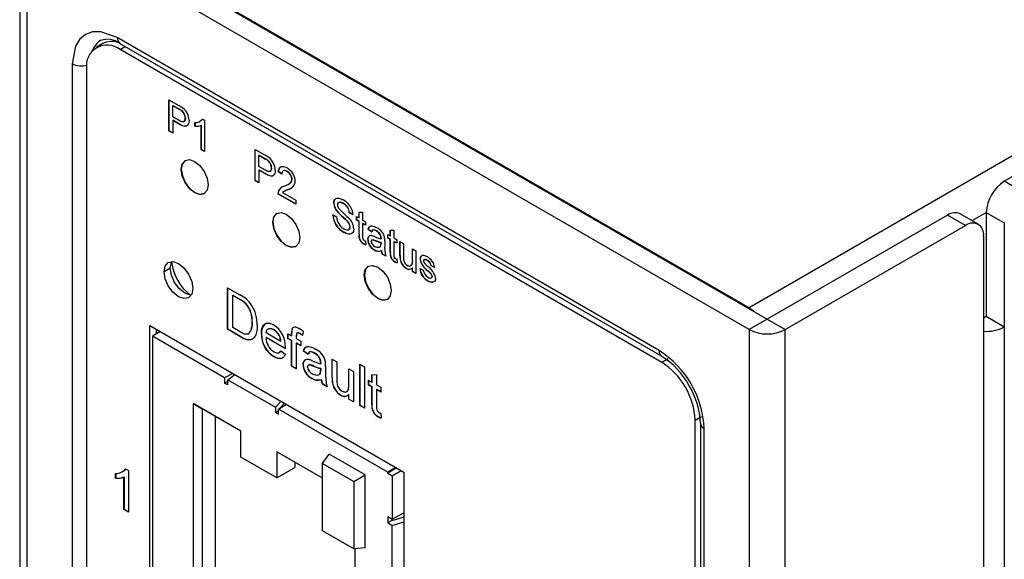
# Model space of a CAD drawing. Header units: millimetres. Extents: x 0 to 629, y 0 to 486.
# Tile 20 of 23: x 424 to 462, y 393 to 414. Entities that reach past the tile are written whole.
import ezdxf

# ---------------------------------------------------------------- set-up
doc = ezdxf.new("R2010")
doc.units = ezdxf.units.MM
doc.header["$LTSCALE"] = 2.25

msp = doc.modelspace()

# ---------------------------------------------------------------- linework, layer by layer
for p, q in [((517.867, 440.76), (452.141, 402.817)), ((518.574, 440.352), (462.147, 407.777)), ((423.529, 418.717), (423.529, 304.401)), ((424.529, 418.717), (452.848, 402.368)), ((452.141, 402.817), (424.564, 418.737)), ((423.822, 303.993), (423.822, 418.309)), ((452.141, 401.96), (423.822, 418.309)), ((448.606, 401.143), (427.357, 413.41)), ((426.786, 413.175), (426.538, 413.032)), ((427.461, 413.181), (448.709, 400.914)), ((427.463, 412.94), (427.67, 413.06)), ((448.712, 400.674), (427.463, 412.94)), ((425.589, 412.389), (425.589, 360.747)), ((426.155, 412.185), (426.155, 361.099)), ((429.382, 410.975), (429.771, 410.75)), ((429.382, 409.751), (429.382, 410.975)), ((429.389, 409.755), (429.389, 410.971)), ((429.531, 410.747), (429.538, 410.752)), ((429.531, 410.308), (429.531, 410.747)), ((429.531, 410.747), (429.784, 410.601)), ((429.538, 410.752), (429.792, 410.606)), ((429.792, 410.606), (429.784, 410.601)), ((429.914, 410.524), (429.906, 410.52)), ((429.786, 410.16), (429.531, 410.308)), ((429.538, 410.171), (429.531, 410.167)), ((429.531, 410.167), (429.531, 409.664)), ((429.791, 410.017), (429.531, 410.167)), ((429.538, 410.171), (429.798, 410.021)), ((430.028, 410.254), (430.02, 410.249)), ((430.604, 410.129), (430.612, 410.133)), ((430.695, 410.217), (430.782, 410.167)), ((430.782, 410.167), (430.782, 408.942)), ((429.382, 409.751), (429.389, 409.755)), ((429.531, 409.664), (429.382, 409.751)), ((429.531, 409.672), (429.389, 409.755)), ((429.791, 410.017), (429.798, 410.021)), ((430.402, 409.936), (430.402, 410.08)), ((430.402, 409.936), (430.409, 409.94)), ((430.409, 410.085), (430.409, 409.94)), ((430.646, 409.975), (430.653, 409.979)), ((430.646, 409.021), (430.646, 409.975)), ((430.653, 409.025), (430.653, 409.979)), ((430.646, 409.021), (430.653, 409.025)), ((430.782, 408.942), (430.646, 409.021)), ((430.782, 408.95), (430.653, 409.025)), ((432.762, 409.024), (433.151, 408.799)), ((432.762, 407.799), (432.762, 409.024)), ((432.769, 407.803), (432.769, 409.02)), ((432.911, 408.797), (432.918, 408.801)), ((432.911, 408.357), (432.911, 408.797)), ((432.911, 408.797), (433.165, 408.65)), ((432.918, 408.801), (433.172, 408.654)), ((433.172, 408.654), (433.165, 408.65)), ((429.86, 408.249), (429.867, 408.254)), ((433.167, 408.209), (432.911, 408.357)), ((432.918, 408.22), (432.911, 408.216)), ((432.911, 408.216), (432.911, 407.713)), ((433.171, 408.066), (432.911, 408.216)), ((432.918, 408.22), (433.178, 408.07)), ((433.294, 408.573), (433.287, 408.569)), ((433.408, 408.302), (433.401, 408.298)), ((433.171, 408.066), (433.178, 408.07)), ((433.673, 408.153), (433.68, 408.157)), ((433.809, 408.059), (433.673, 408.153)), ((433.816, 408.063), (433.68, 408.157)), ((434.01, 408.162), (434.017, 408.166)), ((434.203, 407.853), (434.21, 407.857)), ((432.762, 407.799), (432.769, 407.803)), ((432.911, 407.713), (432.762, 407.799)), ((432.911, 407.721), (432.769, 407.803)), ((434.052, 407.447), (434.045, 407.443)), ((462.854, 407.369), (462.147, 407.777)), ((433.659, 407.281), (433.666, 407.285)), ((434.353, 406.881), (433.659, 407.281)), ((434.353, 406.889), (433.666, 407.285)), ((433.673, 407.382), (433.68, 407.386)), ((433.834, 407.337), (434.353, 407.038)), ((433.888, 407.38), (433.881, 407.376)), ((434.353, 407.038), (434.353, 406.881)), ((435.845, 406.924), (435.852, 406.929)), ((436.219, 406.902), (436.226, 406.907)), ((435.804, 406.467), (435.954, 406.38)), ((436.002, 406.569), (436.009, 406.573)), ((436.457, 406.545), (436.464, 406.549)), ((436.607, 406.459), (436.457, 406.545)), ((436.614, 406.463), (436.464, 406.549)), ((436.743, 406.396), (436.838, 406.341)), ((436.743, 406.255), (436.743, 406.396)), ((436.75, 406.259), (436.75, 406.392)), ((436.838, 406.559), (436.974, 406.57)), ((436.838, 406.341), (436.838, 406.559)), ((436.838, 406.341), (436.845, 406.345)), ((436.845, 406.345), (436.845, 406.56)), ((436.974, 406.57), (436.974, 406.263)), ((436.974, 406.263), (437.096, 406.192)), ((459.919, 406.45), (452.848, 402.368)), ((460.627, 406.042), (459.919, 406.45)), ((461.127, 406.092), (460.419, 406.5)), ((460.884, 406.232), (461.44, 406.552)), ((461.44, 406.552), (462.147, 406.144)), ((461.44, 406.552), (461.44, 402.47)), ((433.452, 406.176), (433.46, 406.18)), ((436.371, 406.22), (436.378, 406.224)), ((436.484, 405.99), (436.491, 405.994)), ((436.743, 406.255), (436.75, 406.259)), ((436.838, 406.2), (436.743, 406.255)), ((436.845, 406.204), (436.75, 406.259)), ((436.838, 406.2), (436.845, 406.204)), ((436.838, 405.698), (436.838, 406.2)), ((436.845, 405.702), (436.845, 406.204)), ((436.974, 406.121), (436.981, 406.126)), ((436.974, 406.121), (436.974, 405.614)), ((437.096, 406.051), (436.974, 406.121)), ((437.096, 406.059), (436.981, 406.126)), ((437.096, 406.192), (437.096, 406.051)), ((437.191, 405.886), (437.198, 405.89)), ((437.327, 405.792), (437.191, 405.886)), ((437.334, 405.796), (437.198, 405.89)), ((453.556, 401.96), (460.627, 406.042)), ((462.147, 406.144), (462.147, 402.061)), ((436.249, 405.771), (436.256, 405.775)), ((436.838, 405.698), (436.845, 405.702)), ((437.178, 405.487), (437.185, 405.491)), ((437.327, 405.792), (437.334, 405.796)), ((437.518, 405.823), (437.525, 405.827)), ((437.659, 405.694), (437.667, 405.698)), ((437.694, 405.517), (437.701, 405.521)), ((437.695, 405.554), (437.702, 405.558)), ((437.967, 405.69), (438.062, 405.635)), ((437.967, 405.548), (437.967, 405.69)), ((437.967, 405.548), (437.974, 405.553)), ((438.062, 405.493), (437.967, 405.548)), ((437.974, 405.553), (437.974, 405.686)), ((438.069, 405.498), (437.974, 405.553)), ((438.062, 405.853), (438.198, 405.863)), ((438.062, 405.635), (438.062, 405.853)), ((438.062, 405.635), (438.069, 405.639)), ((438.062, 405.493), (438.069, 405.498)), ((438.062, 404.991), (438.062, 405.493)), ((438.069, 405.639), (438.069, 405.853)), ((438.069, 404.995), (438.069, 405.498)), ((438.198, 405.863), (438.198, 405.556)), ((438.198, 405.556), (438.32, 405.486)), ((461.334, 405.634), (461.334, 292.951)), ((437.014, 405.329), (437.021, 405.333)), ((437.096, 405.427), (437.11, 405.287)), ((437.497, 405.449), (437.49, 405.445)), ((437.681, 405.222), (437.674, 405.218)), ((437.695, 405.376), (437.694, 405.33)), ((437.694, 405.33), (437.701, 405.334)), ((437.702, 405.38), (437.695, 405.376)), ((437.702, 405.38), (437.701, 405.334)), ((437.844, 405.446), (437.844, 405.254)), ((438.198, 405.415), (438.205, 405.419)), ((438.198, 405.415), (438.198, 404.907)), ((438.32, 405.344), (438.198, 405.415)), ((438.32, 405.352), (438.205, 405.419)), ((438.32, 405.486), (438.32, 405.344)), ((438.442, 405.415), (438.578, 405.336)), ((438.442, 404.863), (438.442, 405.415)), ((438.45, 404.867), (438.45, 405.411)), ((438.578, 405.336), (438.578, 404.85)), ((438.932, 405.132), (439.068, 405.054)), ((438.932, 404.662), (438.932, 405.132)), ((438.939, 404.666), (438.939, 405.128)), ((437.432, 405.088), (437.439, 405.092)), ((437.708, 405.054), (437.715, 405.058)), ((437.749, 404.92), (437.756, 404.924)), ((437.885, 404.842), (437.749, 404.92)), ((437.882, 404.852), (437.756, 404.924)), ((438.062, 404.991), (438.069, 404.995)), ((438.32, 404.72), (438.334, 404.581)), ((438.442, 404.863), (438.45, 404.867)), ((438.45, 404.718), (438.457, 404.722)), ((439.068, 405.054), (439.068, 404.159)), ((439.231, 404.716), (439.238, 404.72)), ((439.298, 404.852), (439.316, 404.863)), ((439.305, 404.856), (439.323, 404.867)), ((429.436, 404.371), (429.189, 404.228)), ((438.238, 404.622), (438.245, 404.626)), ((438.696, 404.358), (438.703, 404.362)), ((438.932, 404.662), (438.939, 404.666)), ((438.932, 404.384), (438.939, 404.388)), ((438.932, 404.237), (438.932, 404.384)), ((438.939, 404.241), (438.939, 404.388)), ((439.218, 404.355), (439.354, 404.292)), ((439.516, 404.67), (439.523, 404.674)), ((439.666, 404.457), (439.673, 404.461)), ((439.802, 404.394), (439.666, 404.457)), ((439.809, 404.399), (439.673, 404.461)), ((437.045, 404.102), (437.052, 404.106)), ((438.932, 404.237), (438.939, 404.241)), ((439.068, 404.159), (438.932, 404.237)), ((439.068, 404.167), (438.939, 404.241)), ((439.533, 404.262), (439.54, 404.266)), ((439.661, 404.142), (439.668, 404.146)), ((439.707, 404.043), (439.714, 404.047)), ((431.685, 403.603), (432.169, 403.324)), ((431.685, 401.97), (431.685, 403.603)), ((431.692, 401.974), (431.692, 403.599)), ((439.539, 403.871), (439.547, 403.875)), ((431.885, 403.3), (431.892, 403.304)), ((431.885, 402.043), (431.885, 403.3)), ((431.885, 403.3), (432.171, 403.134)), ((431.892, 403.304), (432.178, 403.138)), ((432.178, 403.138), (432.171, 403.134)), ((432.412, 402.97), (432.405, 402.966)), ((452.141, 402.817), (452.141, 402.777)), ((461.44, 402.47), (461.334, 402.408)), ((462.147, 402.061), (461.44, 402.47)), ((428.63, 402.125), (438.6, 396.37)), ((428.63, 375.294), (428.63, 402.125)), ((432.176, 401.875), (431.885, 402.043)), ((432.653, 402.248), (432.646, 402.244)), ((452.848, 402.368), (452.141, 401.96)), ((452.848, 402.368), (453.556, 401.96)), ((462.147, 402.061), (462.147, 297.544)), ((429.054, 401.88), (428.736, 401.697)), ((428.736, 401.697), (428.736, 375.355)), ((431.564, 400.064), (428.736, 401.697)), ((428.877, 401.982), (428.877, 401.778)), ((431.685, 401.97), (431.692, 401.974)), ((432.192, 401.678), (431.685, 401.97)), ((432.199, 401.682), (431.692, 401.974)), ((432.192, 401.678), (432.199, 401.682)), ((432.517, 401.802), (432.51, 401.798)), ((433.009, 401.793), (433.016, 401.797)), ((433.77, 401.499), (433.19, 401.834)), ((433.197, 401.65), (433.19, 401.646)), ((433.951, 401.207), (433.19, 401.646)), ((433.951, 401.215), (433.197, 401.65)), ((433.486, 401.957), (433.493, 401.961)), ((433.704, 401.731), (433.711, 401.735)), ((434.049, 401.799), (434.194, 401.715)), ((434.049, 401.61), (434.049, 401.799)), ((434.056, 401.614), (434.056, 401.795)), ((434.194, 401.836), (434.201, 401.841)), ((434.194, 401.715), (434.194, 401.836)), ((434.194, 401.715), (434.201, 401.719)), ((434.201, 401.719), (434.201, 401.841)), ((434.214, 401.996), (434.221, 402)), ((434.376, 401.711), (434.376, 401.61)), ((434.519, 401.8), (434.526, 401.804)), ((434.646, 401.894), (434.62, 401.731)), ((452.141, 401.96), (452.141, 287.644)), ((453.556, 287.644), (453.556, 401.96)), ((433.77, 401.499), (433.777, 401.503)), ((434.049, 401.61), (434.056, 401.614)), ((434.194, 401.527), (434.049, 401.61)), ((434.201, 401.531), (434.056, 401.614)), ((434.194, 401.527), (434.201, 401.531)), ((434.194, 400.522), (434.194, 401.527)), ((434.201, 400.526), (434.201, 401.531)), ((434.376, 401.61), (434.557, 401.506)), ((434.383, 401.426), (434.376, 401.422)), ((434.376, 401.422), (434.376, 400.417)), ((434.557, 401.317), (434.376, 401.422)), ((434.557, 401.325), (434.383, 401.426)), ((434.557, 401.506), (434.557, 401.317)), ((433.496, 400.904), (433.503, 400.908)), ((433.768, 401.124), (433.946, 401)), ((434.659, 401.112), (434.666, 401.116)), ((434.84, 400.986), (434.659, 401.112)), ((434.847, 400.991), (434.666, 401.116)), ((434.881, 401.06), (434.847, 400.991)), ((435.094, 401.028), (435.101, 401.032)), ((435.283, 400.856), (435.29, 400.86)), ((434.194, 400.522), (434.201, 400.526)), ((434.376, 400.417), (434.194, 400.522)), ((434.376, 400.425), (434.201, 400.526)), ((434.641, 400.58), (434.648, 400.585)), ((435.064, 400.528), (435.057, 400.524)), ((435.329, 400.621), (435.336, 400.625)), ((435.33, 400.669), (435.337, 400.673)), ((435.529, 400.525), (435.529, 400.269)), ((435.783, 400.798), (435.964, 400.693)), ((435.783, 400.062), (435.783, 400.798)), ((435.79, 400.066), (435.79, 400.794)), ((435.964, 400.693), (435.964, 400.044)), ((436.871, 400.61), (437.052, 400.505)), ((436.871, 398.977), (436.871, 400.61)), ((436.878, 398.981), (436.878, 400.606)), ((437.052, 400.505), (437.052, 398.872)), ((448.959, 400.817), (448.712, 400.674)), ((431.894, 400.241), (431.564, 400.064)), ((431.694, 399.989), (431.967, 400.199)), ((435.26, 400.182), (435.267, 400.187)), ((435.309, 400.225), (435.302, 400.221)), ((435.33, 400.432), (435.329, 400.371)), ((435.329, 400.371), (435.336, 400.375)), ((435.337, 400.436), (435.33, 400.432)), ((435.337, 400.436), (435.336, 400.375)), ((436.436, 400.421), (436.617, 400.317)), ((436.436, 399.794), (436.436, 400.421)), ((436.443, 399.799), (436.443, 400.417)), ((436.617, 400.317), (436.617, 399.123)), ((437.342, 400.188), (437.523, 400.203)), ((437.342, 399.898), (437.342, 400.188)), ((437.349, 399.902), (437.349, 400.189)), ((437.523, 400.203), (437.523, 399.793)), ((431.564, 400.064), (431.564, 399.86)), ((431.564, 399.86), (431.693, 399.929)), ((431.69, 399.787), (431.564, 399.86)), ((431.69, 399.787), (431.694, 399.989)), ((431.694, 399.989), (433.556, 398.914)), ((434.979, 400.048), (434.986, 400.052)), ((435.348, 400.002), (435.355, 400.007)), ((435.402, 399.824), (435.409, 399.829)), ((435.583, 399.72), (435.402, 399.824)), ((435.58, 399.73), (435.409, 399.829)), ((435.783, 400.062), (435.79, 400.066)), ((435.793, 399.869), (435.8, 399.873)), ((436.436, 399.794), (436.443, 399.799)), ((437.215, 399.971), (437.342, 399.898)), ((437.215, 399.783), (437.215, 399.971)), ((437.215, 399.783), (437.222, 399.787)), ((437.342, 399.71), (437.215, 399.783)), ((437.222, 399.787), (437.222, 399.967)), ((437.349, 399.714), (437.222, 399.787)), ((437.342, 399.898), (437.349, 399.902)), ((437.342, 399.71), (437.349, 399.714)), ((437.342, 399.04), (437.342, 399.71)), ((437.349, 399.044), (437.349, 399.714)), ((437.523, 399.793), (437.687, 399.699)), ((437.687, 399.699), (437.687, 399.511)), ((436.121, 399.388), (436.128, 399.392)), ((436.436, 399.423), (436.443, 399.427)), ((436.436, 399.228), (436.436, 399.423)), ((436.443, 399.232), (436.443, 399.427)), ((437.523, 399.605), (437.53, 399.609)), ((437.523, 399.605), (437.523, 398.928)), ((437.687, 399.511), (437.523, 399.605)), ((437.687, 399.519), (437.53, 399.609)), ((432.201, 397.978), (430.327, 399.059)), ((430.327, 399.059), (430.327, 389.016)), ((430.327, 399.059), (430.681, 398.855)), ((433.784, 399.15), (433.556, 398.914)), ((433.686, 398.839), (433.993, 399.029)), ((433.721, 398.867), (433.919, 399.072)), ((436.436, 399.228), (436.443, 399.232)), ((436.617, 399.123), (436.436, 399.228)), ((436.617, 399.131), (436.443, 399.232)), ((436.871, 398.977), (436.878, 398.981)), ((437.052, 398.872), (436.871, 398.977)), ((437.052, 398.88), (436.878, 398.981)), ((437.342, 399.04), (437.349, 399.044)), ((432.201, 397.978), (430.681, 398.855)), ((430.681, 398.855), (430.681, 389.22)), ((431.211, 389.526), (431.211, 398.549)), ((433.556, 398.914), (433.56, 398.708)), ((433.56, 398.708), (433.686, 398.793)), ((433.686, 398.635), (433.56, 398.708)), ((433.686, 398.635), (433.686, 398.839)), ((437.964, 396.37), (433.686, 398.839)), ((433.721, 398.861), (433.721, 398.867)), ((437.577, 398.548), (437.584, 398.552)), ((437.687, 398.678), (437.705, 398.492)), ((450.02, 398.408), (450.267, 398.551)), ((450.02, 298.096), (450.02, 398.408)), ((450.227, 398.286), (450.227, 293.768)), ((432.201, 396.957), (432.201, 397.978)), ((450.374, 293.564), (450.374, 398.081)), ((435.407, 396.127), (433.615, 397.161)), ((433.615, 397.161), (433.615, 396.141)), ((433.615, 397.161), (433.792, 397.059)), ((435.407, 396.127), (433.792, 397.059)), ((435.407, 396.712), (435.666, 397.08)), ((437.08, 396.263), (435.666, 397.08)), ((433.615, 396.141), (432.201, 396.957)), ((434.322, 396.753), (434.322, 396.549)), ((435.407, 396.712), (436.632, 396.005)), ((435.407, 394.072), (435.407, 396.712)), ((427.291, 396.128), (427.291, 396.321)), ((427.298, 396.325), (427.298, 396.132)), ((427.682, 396.504), (427.798, 396.436)), ((427.798, 396.436), (427.798, 394.803)), ((433.615, 396.141), (434.322, 396.549)), ((436.632, 396.005), (437.08, 396.263)), ((437.08, 393.405), (437.08, 396.263)), ((438.282, 396.553), (437.964, 396.37)), ((438.317, 396.533), (437.964, 396.329)), ((437.964, 396.329), (437.964, 396.37)), ((437.964, 396.329), (438.141, 396.227)), ((438.141, 396.227), (438.494, 396.431)), ((438.141, 396.227), (438.141, 394.528)), ((438.6, 396.37), (438.6, 369.538)), ((427.291, 396.128), (427.298, 396.132)), ((427.617, 396.181), (427.624, 396.185)), ((427.617, 394.908), (427.617, 396.181)), ((427.624, 396.185), (427.624, 394.912)), ((436.632, 396.005), (436.632, 393.365)), ((427.617, 394.908), (427.624, 394.912)), ((427.798, 394.803), (427.617, 394.908)), ((427.624, 394.912), (427.798, 394.811)), ((438.141, 394.528), (438.6, 394.775)), ((437.964, 394.63), (438.141, 394.528)), ((437.964, 394.63), (437.964, 394.399)), ((437.964, 394.399), (438.141, 394.491)), ((437.964, 394.399), (438.141, 394.278)), ((438.172, 394.47), (438.141, 394.491)), ((438.141, 394.278), (438.6, 394.426)), ((438.6, 394.607), (438.172, 394.47)), ((436.632, 393.365), (435.407, 394.072)), ((438.141, 392.329), (438.141, 394.278)), ((437.08, 393.405), (436.632, 393.365)), ((436.691, 392.201), (436.691, 393.371))]:
    msp.add_line(p, q)
at = {"flags": 128}
for points in [[(427.357, 413.41), (426.706, 413.642), (426.387, 413.635), (426.107, 413.534), (425.879, 413.343), (425.714, 413.069), (425.589, 412.389)], [(429.963, 410.113), (429.962, 410.112), (429.918, 410.108), (429.893, 410.112), (429.841, 410.132), (429.786, 410.16)], [(430.17, 410.168), (430.17, 410.152), (430.164, 410.09), (430.15, 410.037), (430.14, 410.014), (430.114, 409.976), (430.089, 409.953), (430.033, 409.933), (430, 409.934), (429.966, 409.941), (429.894, 409.964), (429.858, 409.981), (429.791, 410.017)], [(430.028, 410.254), (430.027, 410.236), (430.016, 410.171), (429.985, 410.126), (429.967, 410.12)], [(429.798, 410.021), (429.812, 410.013), (429.869, 409.983), (430.007, 409.938), (430.079, 409.947), (430.1, 409.966)], [(429.86, 408.249), (429.901, 408.461), (430.016, 408.593), (430.188, 408.626), (430.391, 408.556), (430.594, 408.392), (430.766, 408.16), (430.881, 407.895), (430.921, 407.637)], [(430.023, 408.597), (430.023, 408.597), (429.908, 408.465), (429.867, 408.254)], [(430.921, 407.637), (430.881, 407.426), (430.766, 407.294), (430.594, 407.26), (430.391, 407.331), (430.188, 407.495), (430.016, 407.727), (429.901, 407.992), (429.86, 408.249)], [(429.867, 408.254), (429.908, 407.996), (430.023, 407.731), (430.195, 407.499), (430.398, 407.335), (430.601, 407.264), (430.773, 407.298)], [(433.401, 408.298), (433.4, 408.282), (433.391, 408.222), (433.381, 408.198), (433.351, 408.166), (433.309, 408.156), (433.273, 408.162), (433.236, 408.175), (433.167, 408.209)], [(433.55, 408.217), (433.55, 408.201), (433.544, 408.139), (433.53, 408.086), (433.52, 408.063), (433.494, 408.025), (433.469, 408.002), (433.413, 407.982), (433.38, 407.983), (433.346, 407.989), (433.274, 408.013), (433.238, 408.03), (433.171, 408.066)], [(433.673, 408.153), (433.674, 408.168), (433.685, 408.227), (433.731, 408.321), (433.76, 408.343), (433.794, 408.357), (433.875, 408.358), (433.923, 408.344), (433.968, 408.326), (434.013, 408.302)], [(434.01, 408.162), (433.996, 408.17), (433.939, 408.193), (433.913, 408.197), (433.865, 408.189), (433.845, 408.175), (433.831, 408.158), (433.819, 408.132), (433.809, 408.059)], [(434.017, 408.166), (434.003, 408.174), (433.946, 408.197), (433.894, 408.2), (433.859, 408.183)], [(433.178, 408.07), (433.192, 408.062), (433.249, 408.032), (433.387, 407.987), (433.459, 407.996), (433.48, 408.015)], [(433.918, 407.59), (433.929, 407.594), (433.972, 407.612), (434.014, 407.631), (434.055, 407.652), (434.075, 407.663), (434.114, 407.688), (434.133, 407.702), (434.166, 407.736), (434.188, 407.773), (434.203, 407.853)], [(434.174, 407.503), (434.17, 407.501), (434.052, 407.447)], [(435.845, 406.924), (435.846, 406.94), (435.854, 407), (435.863, 407.026), (435.884, 407.063), (435.91, 407.091), (435.94, 407.107), (435.982, 407.117), (436.028, 407.116), (436.077, 407.106), (436.127, 407.09), (436.213, 407.047)], [(436.219, 406.902), (436.205, 406.91), (436.149, 406.937), (436.121, 406.947), (436.068, 406.953), (436.02, 406.928), (436, 406.893), (435.995, 406.849)], [(433.452, 406.176), (433.493, 406.387), (433.608, 406.519), (433.78, 406.553), (433.983, 406.482), (434.186, 406.318), (434.358, 406.086), (434.473, 405.821), (434.513, 405.563)], [(433.615, 406.523), (433.615, 406.523), (433.5, 406.391), (433.46, 406.18)], [(436.371, 406.22), (436.358, 406.234), (436.304, 406.285), (436.25, 406.334), (436.222, 406.358), (436.168, 406.406), (436.113, 406.456), (436.085, 406.483), (436.002, 406.569)], [(434.513, 405.563), (434.473, 405.352), (434.358, 405.22), (434.186, 405.187), (433.983, 405.257), (433.78, 405.421), (433.608, 405.653), (433.493, 405.918), (433.452, 406.176)], [(433.46, 406.18), (433.5, 405.922), (433.615, 405.657), (433.787, 405.425), (433.99, 405.261), (434.193, 405.191), (434.365, 405.224)], [(436.242, 405.916), (436.256, 405.908), (436.313, 405.883), (436.357, 405.871), (436.394, 405.87), (436.411, 405.872), (436.453, 405.897), (436.467, 405.917), (436.483, 405.971), (436.484, 405.99)], [(436.634, 405.912), (436.633, 405.896), (436.625, 405.835), (436.617, 405.809), (436.596, 405.769), (436.568, 405.738), (436.534, 405.716), (436.451, 405.702), (436.425, 405.704), (436.371, 405.716), (436.311, 405.739), (436.249, 405.771)], [(437.191, 405.886), (437.195, 405.9), (437.213, 405.952), (437.225, 405.974), (437.246, 405.998), (437.296, 406.023), (437.34, 406.025), (437.387, 406.017), (437.436, 406.002), (437.489, 405.979), (437.543, 405.95)], [(436.563, 405.74), (436.521, 405.713), (436.479, 405.706), (436.434, 405.708), (436.387, 405.718), (436.338, 405.734), (436.256, 405.775)], [(437.518, 405.823), (437.504, 405.831), (437.448, 405.857), (437.394, 405.867), (437.362, 405.853), (437.334, 405.811), (437.327, 405.792)], [(437.368, 405.856), (437.341, 405.815), (437.334, 405.796)], [(437.314, 405.418), (437.315, 405.433), (437.323, 405.459), (437.341, 405.476), (437.366, 405.483), (437.395, 405.479), (437.49, 405.445)], [(437.331, 405.463), (437.348, 405.48), (437.373, 405.487), (437.402, 405.484), (437.497, 405.449)], [(437.674, 405.218), (437.666, 405.208), (437.628, 405.182), (437.555, 405.176), (437.475, 405.205), (437.463, 405.211)], [(437.681, 405.222), (437.673, 405.213), (437.656, 405.201)], [(429.189, 404.228), (429.232, 404.453), (429.354, 404.594), (429.538, 404.63), (429.754, 404.555), (429.971, 404.38), (430.154, 404.132), (430.277, 403.85), (430.32, 403.575)], [(429.436, 404.371), (429.479, 404.596), (429.498, 404.632)], [(430.258, 403.314), (430.218, 403.316), (430.002, 403.391), (429.785, 403.566), (429.602, 403.813), (429.479, 404.096), (429.436, 404.371)], [(437.045, 404.102), (437.085, 404.313), (437.2, 404.445), (437.372, 404.479), (437.575, 404.408), (437.778, 404.245), (437.95, 404.013), (438.065, 403.747), (438.105, 403.49)], [(437.207, 404.45), (437.207, 404.45), (437.092, 404.317), (437.052, 404.106)], [(438.733, 404.478), (438.747, 404.471), (438.803, 404.451), (438.835, 404.45), (438.886, 404.469), (438.915, 404.512), (438.922, 404.539), (438.93, 404.598), (438.932, 404.662)], [(439.383, 404.694), (439.381, 404.693), (439.37, 404.676), (439.367, 404.653)], [(439.523, 404.674), (439.509, 404.682), (439.453, 404.706), (439.417, 404.711), (439.388, 404.697), (439.377, 404.68), (439.374, 404.657)], [(439.516, 404.67), (439.502, 404.677), (439.446, 404.702), (439.409, 404.707), (439.395, 404.7)], [(430.32, 403.575), (430.277, 403.35), (430.154, 403.209), (429.971, 403.173), (429.754, 403.248), (429.538, 403.423), (429.354, 403.67), (429.232, 403.953), (429.189, 404.228)], [(438.105, 403.49), (438.065, 403.279), (437.95, 403.146), (437.778, 403.113), (437.575, 403.184), (437.372, 403.347), (437.2, 403.579), (437.085, 403.844), (437.045, 404.102)], [(437.052, 404.106), (437.092, 403.849), (437.207, 403.583), (437.379, 403.351), (437.582, 403.188), (437.785, 403.117), (437.957, 403.151)], [(439.843, 403.98), (439.842, 403.964), (439.832, 403.906), (439.795, 403.846), (439.737, 403.818), (439.703, 403.816), (439.667, 403.82), (439.63, 403.83), (439.592, 403.844), (439.539, 403.871)], [(452.141, 402.817), (452.279, 402.722), (452.362, 402.649)], [(432.846, 402.126), (432.845, 402.109), (432.844, 402.045), (432.842, 402.014), (432.839, 401.983), (432.832, 401.922), (432.821, 401.864), (432.806, 401.81), (432.787, 401.759), (432.766, 401.711), (432.753, 401.689), (432.725, 401.649), (432.692, 401.615), (432.654, 401.588), (432.633, 401.577), (432.589, 401.562), (432.565, 401.558), (432.515, 401.557), (432.489, 401.56), (432.435, 401.571), (432.38, 401.588), (432.324, 401.61), (432.268, 401.637), (432.192, 401.678)], [(433.009, 401.793), (433.009, 401.809), (433.011, 401.873), (433.018, 401.934), (433.029, 401.992), (433.044, 402.046), (433.066, 402.094), (433.094, 402.135), (433.127, 402.168), (433.166, 402.193), (433.21, 402.209), (433.234, 402.214), (433.284, 402.215), (433.337, 402.207), (433.364, 402.2), (433.425, 402.177), (433.486, 402.145)], [(434.214, 401.996), (434.22, 402.007), (434.251, 402.044), (434.281, 402.059), (434.316, 402.065), (434.351, 402.063), (434.407, 402.046), (434.486, 402.008)], [(433.19, 401.834), (433.192, 401.85), (433.203, 401.907), (433.241, 401.969), (433.269, 401.989), (433.301, 402.001), (433.337, 402.005), (433.417, 401.99), (433.486, 401.957)], [(433.493, 401.961), (433.479, 401.969), (433.422, 401.994), (433.324, 402.008), (433.26, 401.979)], [(434.519, 401.8), (434.505, 401.808), (434.449, 401.83), (434.42, 401.832), (434.401, 401.823), (434.388, 401.803), (434.381, 401.776), (434.376, 401.711)], [(434.41, 401.828), (434.408, 401.827), (434.396, 401.807), (434.388, 401.78), (434.383, 401.716)], [(434.659, 401.112), (434.662, 401.126), (434.678, 401.179), (434.701, 401.226), (434.731, 401.262), (434.749, 401.275), (434.786, 401.291), (434.828, 401.298), (434.873, 401.295), (434.92, 401.287), (434.968, 401.272), (435.017, 401.253), (435.127, 401.198)], [(434.666, 401.116), (434.669, 401.13), (434.685, 401.183), (434.74, 401.268), (434.778, 401.284)], [(433.946, 401), (433.942, 400.987), (433.921, 400.938), (433.894, 400.896), (433.861, 400.862), (433.821, 400.839), (433.776, 400.826), (433.751, 400.823), (433.7, 400.825), (433.673, 400.83), (433.646, 400.837), (433.59, 400.857), (433.562, 400.869), (433.496, 400.904)], [(433.499, 401.091), (433.513, 401.083), (433.569, 401.057), (433.617, 401.044), (433.657, 401.041), (433.676, 401.044), (433.705, 401.054), (433.73, 401.072), (433.768, 401.124)], [(433.703, 401.055), (433.755, 401.096), (433.775, 401.128)], [(435.094, 401.028), (435.08, 401.036), (435.024, 401.064), (434.996, 401.075), (434.963, 401.084), (434.911, 401.083), (434.874, 401.056), (434.86, 401.036), (434.84, 400.986)], [(434.822, 400.488), (434.823, 400.503), (434.833, 400.539), (434.855, 400.564), (434.887, 400.575), (434.945, 400.566), (434.98, 400.555), (435.057, 400.524)], [(435.302, 400.221), (435.294, 400.212), (435.258, 400.181), (435.237, 400.172), (435.214, 400.166), (435.165, 400.163), (435.138, 400.166), (435.081, 400.183), (435.02, 400.212)], [(435.309, 400.225), (435.301, 400.216), (435.279, 400.197)], [(436.17, 399.549), (436.184, 399.541), (436.24, 399.518), (436.267, 399.513), (436.293, 399.511), (436.332, 399.515), (436.361, 399.527), (436.382, 399.543), (436.413, 399.594), (436.423, 399.63), (436.433, 399.709), (436.436, 399.794)], [(436.341, 399.521), (436.388, 399.546), (436.422, 399.604), (436.443, 399.799)]]:
    msp.add_lwpolyline(points, dxfattribs=at)
for centre, radius, start, end in [((427.132, 412.627), 0.798, 121.9094, 159.3842), ((426.979, 412.574), 0.771, 51.2677, 109.9699), ((427.146, 412.477), 0.785, 69.8992, 117.3063), ((427.602, 413.383), 0.246, 173.7012, 234.9867), ((426.953, 412.314), 0.808, 50.7967, 189.214), ((425.945, 413.078), 0.775, 242.694, 286.2426), ((429.035, 409.447), 1.497, 53.3592, 60.5423), ((429.318, 409.769), 0.954, 51.9384, 60.762), ((429.326, 409.773), 0.954, 51.9384, 60.762), ((429.646, 410.251), 0.374, 359.7451, 45.9591), ((429.654, 410.255), 0.374, 359.7451, 45.9591), ((429.557, 410.16), 0.613, 0.7269, 52.732), ((429.878, 410.229), 0.143, 312.7825, 8.0501), ((430.427, 410.408), 0.328, 265.5047, 324.5623), ((430.502, 410.337), 0.231, 296.0547, 329.9613), ((430.46, 410.353), 0.421, 261.9947, 296.2392), ((430.466, 410.366), 0.43, 262.3544, 295.8795), ((432.415, 407.496), 1.497, 53.3592, 60.5423), ((432.682, 407.793), 0.984, 52.0714, 60.629), ((432.689, 407.797), 0.984, 52.0714, 60.629), ((432.937, 408.209), 0.613, 0.7269, 52.732), ((433.026, 408.3), 0.375, 359.7619, 45.9422), ((433.033, 408.304), 0.375, 359.7619, 45.9422), ((433.262, 408.281), 0.148, 316.489, 8.3839), ((433.915, 408.162), 0.235, 133.1616, 181.2928), ((433.7, 407.744), 0.64, 2.8374, 60.7488), ((433.821, 407.829), 0.383, 3.4738, 60.4529), ((433.835, 407.838), 0.376, 2.8773, 61.0494), ((434.004, 407.859), 0.206, 285.252, 359.2753), ((433.988, 407.26), 0.338, 102.0075, 158.7458), ((433.946, 407.299), 0.28, 113.6477, 161.8028), ((434.236, 406.797), 0.674, 106.4637, 126.6262), ((434.313, 406.64), 0.848, 107.9565, 120.4612), ((433.964, 407.811), 0.376, 282.3402, 354.6581), ((462.975, 406.482), 1.537, 122.6055, 177.3945), ((433.946, 407.292), 0.287, 161.7574, 182.1529), ((433.953, 407.296), 0.287, 161.7574, 182.1529), ((436.033, 406.948), 0.182, 128.6636, 186.2017), ((435.878, 406.397), 0.731, 4.8327, 62.7026), ((436.403, 406.958), 0.559, 183.4712, 224.1175), ((436.426, 406.969), 0.575, 184.0721, 223.5165), ((436.263, 406.857), 0.269, 181.6657, 210.9114), ((441.865, 412.306), 8.076, 223.7674, 227.8934), ((436.091, 406.725), 0.226, 53.2711, 98.9163), ((436.019, 406.512), 0.439, 4.4252, 62.8872), ((436.02, 406.511), 0.446, 4.9182, 62.3941), ((436.637, 406.508), 0.833, 182.8404, 242.251), ((436.659, 406.522), 0.849, 183.4548, 241.6365), ((436.53, 406.416), 0.577, 183.5316, 240.0686), ((438.05, 408.364), 2.715, 221.2641, 232.0057), ((436.019, 405.874), 0.616, 3.5305, 45.6185), ((460.212, 406.041), 0.503, 65.6929, 125.6176), ((436.137, 405.963), 0.348, 4.4665, 47.7552), ((436.144, 405.967), 0.348, 4.4665, 47.7552), ((436.394, 405.976), 0.0989, 289.1384, 10.4703), ((437.378, 405.872), 0.181, 133.6579, 174.1971), ((437.31, 405.461), 0.541, 13.0602, 64.5799), ((460.903, 405.704), 0.437, 350.786, 129.2033), ((437.182, 405.636), 0.35, 169.7619, 241.2875), ((437.196, 405.643), 0.356, 170.4533, 240.5961), ((437.135, 405.588), 0.163, 171.0005, 235.6652), ((437.31, 405.511), 0.135, 69.2736, 190.2556), ((437.341, 405.508), 0.157, 128.76, 185.969), ((437.667, 405.517), 0.482, 183.0595, 241.7846), ((437.13, 404.861), 0.809, 65.1988, 73.6576), ((437.412, 405.685), 0.182, 51.5274, 98.4721), ((438.025, 406.833), 1.356, 245.8232, 255.8593), ((437.331, 405.476), 0.394, 33.5614, 61.6821), ((437.337, 405.478), 0.397, 33.6657, 61.5778), ((437.424, 405.561), 0.271, 358.5034, 29.5248), ((437.431, 405.565), 0.271, 358.5034, 29.5248), ((440.828, 405.48), 3.135, 178.6602, 179.3217), ((440.835, 405.484), 3.135, 178.6602, 179.3217), ((436.866, 405.468), 0.979, 358.6846, 6.7802), ((437.267, 405.777), 0.515, 240.5903, 252.2508), ((437.264, 405.761), 0.492, 240.4011, 251.6488), ((437.362, 406.02), 0.65, 240.633, 245.9003), ((437.66, 405.513), 0.482, 183.0595, 241.7846), ((437.579, 405.452), 0.268, 187.441, 244.1301), ((437.955, 406.482), 1.136, 245.8367, 256.7448), ((437.962, 406.486), 1.136, 245.8367, 256.7448), ((437.437, 405.318), 0.257, 336.9662, 2.6897), ((437.445, 405.322), 0.257, 336.9662, 2.6897), ((439.238, 405.184), 1.396, 177.1196, 194.1847), ((437.603, 405.341), 0.306, 235.9031, 290.0514), ((437.61, 405.345), 0.306, 235.9031, 290.0514), ((438.151, 405.116), 0.447, 188.0116, 205.9797), ((438.158, 405.12), 0.447, 188.0116, 205.9797), ((438.406, 404.929), 0.35, 169.7619, 241.2875), ((438.42, 404.936), 0.356, 170.4533, 240.5961), ((438.359, 404.882), 0.163, 171.0005, 235.6652), ((438.585, 405.313), 0.65, 240.633, 245.9003), ((439.416, 404.842), 0.974, 178.7318, 187.2972), ((439.423, 404.846), 0.974, 178.7318, 187.2972), ((438.946, 404.793), 0.502, 188.5736, 240.1323), ((438.953, 404.797), 0.502, 188.5736, 240.1323), ((440.071, 404.841), 1.493, 179.6801, 185.8914), ((439.371, 404.733), 0.141, 128.7302, 186.944), ((439.378, 404.737), 0.141, 128.7302, 186.944), ((439.921, 404.846), 0.694, 190.4718, 236.7267), ((439.354, 404.609), 0.257, 53.8456, 98.487), ((439.247, 404.32), 0.56, 7.645, 62.4531), ((431.419, 404.862), 1.955, 187.691, 232.3037), ((438.491, 405.071), 0.515, 240.5903, 252.2508), ((438.488, 405.054), 0.492, 240.4011, 251.6488), ((438.89, 404.743), 0.308, 190.3217, 239.4524), ((438.801, 404.492), 0.17, 232.0886, 320.4601), ((438.812, 404.504), 0.179, 232.7717, 291.9425), ((438.715, 404.618), 0.229, 320.4093, 12.2292), ((439.837, 404.418), 0.623, 185.797, 241.4372), ((439.856, 404.43), 0.635, 186.3784, 240.8558), ((439.97, 404.88), 0.757, 192.4968, 234.7017), ((439.497, 404.658), 0.13, 181.8766, 207.1054), ((439.594, 404.706), 0.238, 206.7874, 225.2151), ((442.196, 407.472), 4.036, 226.6692, 228.6443), ((439.378, 404.413), 0.292, 8.811, 61.743), ((439.385, 404.417), 0.292, 8.811, 61.743), ((439.069, 403.793), 0.796, 13.6207, 54.7357), ((439.718, 404.333), 0.367, 186.3016, 241.1136), ((438.586, 403.123), 1.481, 43.4895, 50.2613), ((438.593, 403.127), 1.481, 43.4895, 50.2613), ((439.664, 404.198), 0.224, 236.6966, 268.1089), ((439.551, 404.03), 0.156, 4.5821, 45.6588), ((439.558, 404.034), 0.156, 4.5821, 45.6588), ((439.653, 404.034), 0.0543, 288.923, 9.2102), ((439.661, 404.038), 0.0543, 288.923, 9.2102), ((439.727, 404.152), 0.33, 236.9852, 272.963), ((431.239, 401.67), 1.898, 51.5684, 60.6646), ((431.541, 402.014), 1.285, 47.7529, 60.6293), ((431.548, 402.018), 1.285, 47.7529, 60.6293), ((431.607, 402.298), 1.04, 357.0463, 39.9235), ((431.614, 402.302), 1.04, 357.0463, 39.9235), ((431.735, 402.351), 1.056, 32.6179, 49.6414), ((431.389, 402.149), 1.457, 359.097, 32.0041), ((432.057, 402.18), 0.593, 319.8847, 6.2431), ((432.064, 402.184), 0.593, 319.8847, 6.2431), ((433.522, 401.835), 0.508, 140.0618, 184.3027), ((432.947, 401.297), 1.005, 357.9081, 57.5533), ((434.316, 401.964), 0.102, 123.6461, 159.1658), ((461.455, 403.376), 1.485, 265.3012, 297.7509), ((432.419, 402.163), 0.376, 229.8777, 284.0487), ((432.509, 402.041), 0.474, 229.1599, 288.4592), ((434.013, 401.766), 1.005, 178.4516, 239.0147), ((434.009, 401.763), 0.994, 178.083, 239.3834), ((433.87, 401.661), 0.68, 181.2465, 236.924), ((433.186, 401.449), 0.589, 28.5276, 59.4357), ((433.182, 401.443), 0.604, 28.9162, 59.0471), ((433.224, 401.467), 0.547, 3.3351, 28.7604), ((433.201, 401.463), 0.578, 4.0156, 28.0799), ((434.704, 401.856), 0.51, 164.0572, 182.1819), ((434.712, 401.86), 0.51, 164.0572, 182.1819), ((434.44, 401.697), 0.137, 50.9571, 97.3868), ((433.84, 400.923), 1.262, 50.3275, 59.2593), ((434.004, 400.934), 1.007, 52.2739, 59.255), ((434.033, 400.971), 0.968, 52.5115, 59.3518), ((452.848, 403.325), 1.537, 242.6097, 297.3903), ((428.84, 401.315), 5.111, 358.7861, 359.3821), ((433.727, 401.195), 0.364, 231.9835, 286.1423), ((434.945, 400.837), 0.25, 51.2235, 96.7978), ((434.848, 400.568), 0.522, 33.4791, 61.7644), ((434.855, 400.572), 0.522, 33.4791, 61.7644), ((434.8, 400.532), 0.742, 13.8154, 63.8248), ((434.972, 400.679), 0.358, 358.3602, 29.668), ((434.979, 400.683), 0.358, 358.3602, 29.668), ((448.85, 401.116), 0.245, 173.622, 235.8575), ((446.541, 397.91), 3.837, 2.5649, 57.4351), ((447.137, 398.358), 2.997, 28.2718, 58.3349), ((434.819, 400.611), 0.181, 69.8625, 189.6667), ((435.274, 400.609), 0.634, 182.6085, 242.2356), ((434.854, 400.602), 0.207, 120.8562, 184.9286), ((435.279, 400.612), 0.632, 182.4987, 242.3454), ((435.164, 400.525), 0.344, 186.2981, 245.273), ((434.921, 400.345), 0.232, 52.0562, 101.6529), ((434.556, 399.689), 1.138, 65.4186, 73.4378), ((435.677, 402.105), 1.524, 244.8841, 256.7984), ((435.661, 401.861), 1.467, 245.6565, 256.9251), ((435.668, 401.865), 1.467, 245.6565, 256.9251), ((438.871, 400.582), 3.543, 178.6007, 179.3812), ((438.878, 400.586), 3.543, 178.6007, 179.3812), ((434.141, 400.551), 1.388, 358.927, 6.5378), ((447.18, 398.279), 2.843, 2.6055, 57.3945), ((434.999, 400.353), 0.33, 336.4767, 3.1792), ((435.006, 400.357), 0.33, 336.4767, 3.1792), ((437.408, 400.178), 1.881, 177.2101, 194.0942), ((435.207, 400.383), 0.405, 235.6812, 290.2734), ((435.216, 400.401), 0.418, 236.5828, 289.3717), ((435.954, 400.091), 0.613, 188.2647, 205.7267), ((435.961, 400.095), 0.613, 188.2647, 205.7267), ((437.141, 400.037), 1.359, 178.9213, 187.1076), ((437.148, 400.041), 1.359, 178.9213, 187.1076), ((436.459, 399.972), 0.674, 188.7962, 239.9097), ((436.471, 399.979), 0.679, 188.9898, 239.7162), ((437.797, 400.026), 1.833, 179.4129, 186.1585), ((436.38, 399.903), 0.412, 190.3867, 239.3875), ((447.181, 398.181), 3.047, 1.9744, 31.6033), ((436.262, 399.556), 0.219, 230.0886, 322.46), ((436.271, 399.582), 0.237, 233.1135, 299.9326), ((437.806, 398.96), 0.471, 170.1803, 240.8691), ((437.813, 398.964), 0.471, 170.1803, 240.8691), ((437.72, 398.886), 0.201, 167.9256, 238.7401), ((437.926, 399.174), 0.716, 240.8364, 252.0047), ((437.921, 399.152), 0.689, 240.6553, 251.5946), ((438.041, 399.471), 0.869, 240.6397, 245.8936), ((450.472, 398.307), 0.246, 184.9056, 246.3135), ((427.321, 396.766), 0.445, 266.0669, 324.0001), ((427.45, 396.643), 0.275, 288.696, 330.4199), ((427.368, 396.693), 0.57, 262.2577, 295.9762), ((427.377, 396.684), 0.557, 261.8688, 296.3651)]:
    msp.add_arc(centre, radius, start, end)

doc.saveas('drawing.dxf')
